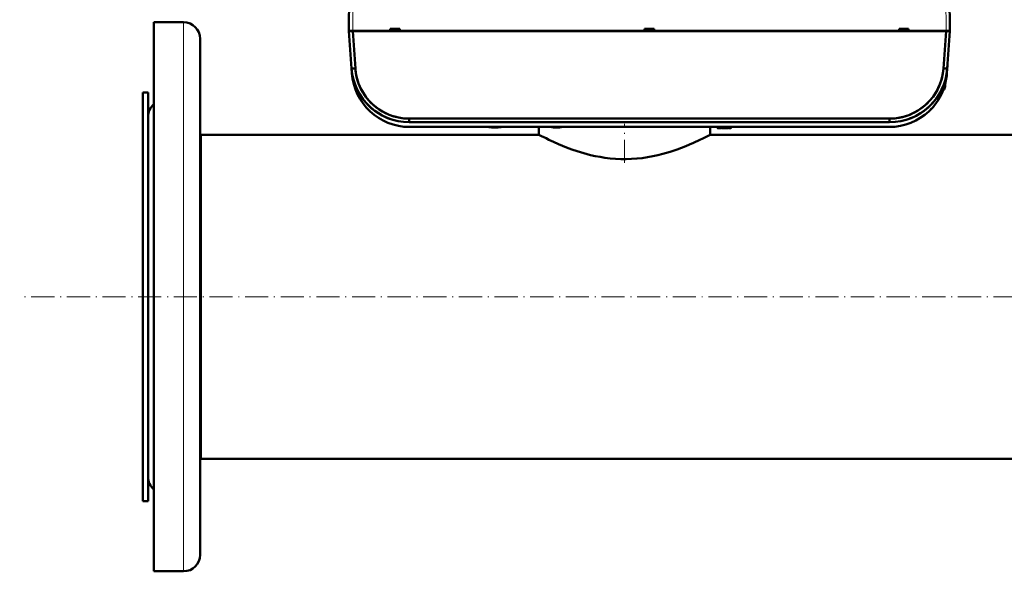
# Model space of a CAD drawing. Extents: x -2065 to 2446, y -2260 to 958.
# Tile 1 of 63: x -417 to 94, y -2260 to -1974. Entities that reach past the tile are written whole.
import ezdxf

# ---------------------------------------------------------------- set-up
doc = ezdxf.new("R2010")
doc.units = 0
doc.linetypes.add('DASHDOT', pattern=[18.5, 12, -3, 0.5, -3])

msp = doc.modelspace()

# ---------------------------------------------------------------- linework, layer by layer
at = {"color": 7, "lineweight": 50}
for p, q in [((-246.57, -1979.22), (-245.81, -1892.63)), ((64.67, -1892.63), (65.43, -1979.22)), ((-347.83, -1992.31), (-347.83, -1974.87)), ((-347.83, -1974.87), (-332.33, -1974.87)), ((-245.98, -1979.22), (-246.57, -1979.22)), ((-246.55, -1979.52), (-245.2, -1998.81)), ((-245.97, -1979.52), (-246.55, -1979.52)), ((-246.55, -1979.52), (-245.2, -1998.81)), ((-246.55, -1979.52), (-246.07, -1979.52)), ((-245.97, -1979.52), (-246.55, -1979.52)), ((-246.07, -1979.52), (-246.07, -1979.22)), ((-246.07, -1979.52), (-246.07, -1979.22)), ((-246.07, -1979.52), (-244.58, -1979.52)), ((-244.57, -1979.22), (-245.98, -1979.22)), ((-244.55, -1979.52), (-245.97, -1979.52)), ((-244.55, -1979.52), (-245.97, -1979.52)), ((-244.58, -1979.52), (-244.58, -1979.22)), ((-244.58, -1979.22), (63.43, -1979.22)), ((-244.58, -1979.52), (-244.58, -1979.22)), ((-244.58, -1979.52), (63.43, -1979.52)), ((-225.15, -1979.22), (-244.57, -1979.22)), ((-244.55, -1979.52), (-243.21, -1998.81)), ((63.41, -1979.52), (-244.55, -1979.52)), ((-244.55, -1979.52), (-243.21, -1998.81)), ((63.41, -1979.52), (-244.55, -1979.52)), ((-220.16, -1978.22), (-225.15, -1978.22)), ((-225.15, -1979.22), (-225.15, -1978.22)), ((-224.69, -1979.22), (-225.15, -1979.22)), ((-224.9, -1979.22), (-220.4, -1979.22)), ((-224.7, -1979.22), (-224.72, -1979.22)), ((-224.65, -1978.22), (-224.69, -1979.22)), ((-224.59, -1979.22), (-224.63, -1979.22)), ((-224.59, -1979.22), (-220.71, -1979.22)), ((-220.67, -1979.22), (-220.71, -1979.22)), ((-220.65, -1978.22), (-220.61, -1979.22)), ((-220.15, -1979.22), (-220.61, -1979.22)), ((-220.59, -1979.22), (-220.6, -1979.22)), ((-220.15, -1979.22), (-220.16, -1978.22)), ((-93.07, -1979.22), (-220.15, -1979.22)), ((-88.07, -1978.22), (-93.07, -1978.22)), ((-93.07, -1979.22), (-93.07, -1978.22)), ((-92.61, -1979.22), (-93.07, -1979.22)), ((-92.82, -1979.22), (-88.32, -1979.22)), ((-92.62, -1979.22), (-92.64, -1979.22)), ((-92.57, -1978.22), (-92.61, -1979.22)), ((-92.51, -1979.22), (-92.55, -1979.22)), ((-92.51, -1979.22), (-88.63, -1979.22)), ((-88.59, -1979.22), (-88.63, -1979.22)), ((-88.57, -1978.22), (-88.53, -1979.22)), ((-88.07, -1979.22), (-88.53, -1979.22)), ((-88.51, -1979.22), (-88.52, -1979.22)), ((-88.07, -1979.22), (-88.07, -1978.22)), ((39.01, -1979.22), (-88.07, -1979.22)), ((44.01, -1978.22), (39.01, -1978.22)), ((39.01, -1979.22), (39.01, -1978.22)), ((39.47, -1979.22), (39.01, -1979.22)), ((39.26, -1979.22), (43.76, -1979.22)), ((39.46, -1979.22), (39.44, -1979.22)), ((39.51, -1978.22), (39.47, -1979.22)), ((39.57, -1979.22), (39.53, -1979.22)), ((39.57, -1979.22), (43.45, -1979.22)), ((43.49, -1979.22), (43.45, -1979.22)), ((43.51, -1978.22), (43.55, -1979.22)), ((44.01, -1979.22), (43.55, -1979.22)), ((43.57, -1979.22), (43.56, -1979.22)), ((44.01, -1979.22), (44.01, -1978.22)), ((63.43, -1979.22), (44.01, -1979.22)), ((62.06, -1998.81), (63.41, -1979.52)), ((62.06, -1998.81), (63.41, -1979.52)), ((63.41, -1979.52), (64.82, -1979.52)), ((63.41, -1979.52), (64.82, -1979.52)), ((64.84, -1979.22), (63.43, -1979.22)), ((63.43, -1979.52), (63.43, -1979.22)), ((63.43, -1979.52), (63.43, -1979.22)), ((63.43, -1979.52), (64.93, -1979.52)), ((64.06, -1998.81), (65.41, -1979.52)), ((64.06, -1998.81), (65.41, -1979.52)), ((64.06, -1998.81), (65.41, -1979.52)), ((64.82, -1979.52), (65.41, -1979.52)), ((64.82, -1979.52), (65.41, -1979.52)), ((65.43, -1979.22), (64.84, -1979.22)), ((64.93, -1979.52), (64.93, -1979.22)), ((64.93, -1979.52), (64.93, -1979.22)), ((64.93, -1979.52), (64.93, -1979.22)), ((65.41, -1979.52), (64.93, -1979.52)), ((-323.83, -1999.77), (-323.83, -1983.37)), ((-347.83, -2259.87), (-347.83, -1992.31)), ((63.88, -2001.31), (64.21, -1996.72)), ((63.89, -2001.25), (64.21, -1996.72)), ((64.1, -1998.22), (64.08, -1998.47)), ((64.21, -1996.72), (64.12, -1997.92)), ((64.21, -1996.72), (64.12, -1997.92)), ((-323.83, -2251.37), (-323.83, -1999.77)), ((-245.03, -2001.31), (-245.2, -1998.81)), ((-245.03, -2001.31), (-245.2, -1998.81)), ((-242.63, -2002.8), (-242.6, -2002.95)), ((63.68, -2003.31), (63.61, -2003.74)), ((63.88, -2001.31), (64.06, -1998.81)), ((63.88, -2001.31), (64.06, -1998.81)), ((64.03, -1999.17), (63.88, -2001.31)), ((63.89, -2001.25), (64.06, -1998.81)), ((64.08, -1998.47), (64.03, -1999.17)), ((64.06, -1998.82), (64.06, -1998.81)), ((64.06, -1998.81), (64.06, -1998.83)), ((62.88, -2007.22), (62.96, -2007.22)), ((62.98, -2007.27), (62.98, -2007.34)), ((62.98, -2007.27), (62.98, -2007.34)), ((-353.43, -2011.37), (-353.43, -2066.55)), ((-350.83, -2011.37), (-353.43, -2011.37)), ((-350.83, -2011.37), (-350.83, -2066.55)), ((61.1, -2011.99), (60.94, -2012.32)), ((61.1, -2011.99), (60.94, -2012.32)), ((60.94, -2012.32), (60.94, -2012.33)), ((62.82, -2008.65), (62.81, -2008.64)), ((-350.83, -2035.31), (-350.83, -2023.87)), ((-215.27, -2026.72), (-215.27, -2024.86)), ((-215.27, -2024.86), (34.13, -2024.86)), ((-215.27, -2024.86), (-215.27, -2026.72)), ((-215.27, -2024.86), (34.13, -2024.86)), ((-215.27, -2026.72), (34.13, -2026.72)), ((-215.27, -2026.72), (34.13, -2026.72)), ((34.13, -2026.72), (34.13, -2024.86)), ((34.13, -2024.86), (34.13, -2026.72)), ((-323.43, -2033.22), (-323.83, -2033.22)), ((-323.43, -2033.22), (-323.43, -2077.02)), ((-147.88, -2033.22), (-323.43, -2033.22)), ((-323.43, -2033.22), (-323.43, -2201.52)), ((-215.1, -2029.22), (33.96, -2029.22)), ((-215.1, -2029.22), (33.96, -2029.22)), ((-147.88, -2033.22), (-147.88, -2029.22)), ((-58.98, -2033.22), (-58.98, -2029.22)), ((133.12, -2033.22), (-58.98, -2033.22)), ((-55.37, -2029.22), (-55.37, -2029.72)), ((-55.37, -2029.72), (-55.27, -2029.72)), ((-55.27, -2029.72), (-55.28, -2029.72)), ((-54.64, -2029.72), (-54.56, -2029.72)), ((-53.75, -2029.72), (-53.82, -2029.72)), ((-52.93, -2029.72), (-53, -2029.72)), ((-52.11, -2029.72), (-52.18, -2029.72)), ((-51.29, -2029.72), (-51.36, -2029.72)), ((-50.47, -2029.72), (-50.54, -2029.72)), ((-49.65, -2029.72), (-49.72, -2029.72)), ((-48.83, -2029.72), (-48.9, -2029.72)), ((-48.07, -2029.72), (-48.19, -2029.72)), ((-48.07, -2029.22), (-48.07, -2029.72)), ((-350.83, -2210.87), (-350.83, -2035.31)), ((-353.43, -2066.55), (-353.43, -2223.37)), ((-350.83, -2066.55), (-350.83, -2223.37)), ((-323.43, -2077.02), (-323.43, -2201.52)), ((-323.43, -2201.52), (-323.83, -2201.52)), ((616.57, -2201.52), (-323.43, -2201.52)), ((-350.83, -2223.37), (-353.43, -2223.37)), ((-347.83, -2259.87), (-332.33, -2259.87))]:
    msp.add_line(p, q, dxfattribs=at)
at = {"color": 7, "lineweight": 18}
for p, q in [((-244.57, -1979.22), (-243.82, -1892.63)), ((62.67, -1892.63), (63.43, -1979.22)), ((-332.33, -1992.31), (-332.33, -1974.87)), ((-332.33, -2259.87), (-332.33, -1992.31)), ((62.65, -2008), (62.65, -2008.48)), ((62.65, -2008.48), (62.65, -2009.29)), ((-54.37, -2029.22), (-54.37, -2029.83))]:
    msp.add_line(p, q, dxfattribs=at)
at = {"color": 7, "linetype": 'DASHDOT', "lineweight": 18, "ltscale": 0.000839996}
msp.add_line((62.95, -2007.72), (62.99, -2007.72), dxfattribs=at)
at = {"color": 7, "linetype": 'DASHDOT', "lineweight": 18}
for p, q in [((-103.43, -2047.81), (-103.43, -2027.53)), ((710.57, -2117.37), (-417.43, -2117.37))]:
    msp.add_line(p, q, dxfattribs=at)
at = {"color": 7, "linetype": 'DASHDOT', "lineweight": 18, "ltscale": 0.020398}
msp.add_line((-54.37, -2029.15), (-54.37, -2029.96), dxfattribs=at)
at = {"color": 7, "lineweight": 50}
for points in [[(-243.21, -1998.81), (-243.09, -2000.04), (-242.92, -2001.3), (-242.56, -2003.14), (-242.06, -2005.01), (-241.53, -2006.59), (-240.89, -2008.17), (-240.14, -2009.73), (-239.32, -2011.19), (-238.41, -2012.63), (-237.4, -2014.02), (-236.3, -2015.34), (-235.12, -2016.6), (-233.87, -2017.79), (-232.38, -2019.02), (-230.83, -2020.14), (-229.19, -2021.16), (-227.51, -2022.04), (-225.93, -2022.75), (-224.34, -2023.35), (-222.75, -2023.84), (-220.87, -2024.29), (-219.03, -2024.6), (-217.76, -2024.75), (-216.52, -2024.83), (-215.27, -2024.86)], [(34.13, -2024.86), (35.37, -2024.83), (36.64, -2024.74), (37.87, -2024.6), (39.14, -2024.4), (40.75, -2024.06), (42.38, -2023.61), (44.03, -2023.05), (45.56, -2022.42), (47.09, -2021.68), (48.59, -2020.83), (49.68, -2020.14), (50.74, -2019.4), (52.24, -2018.22), (53.66, -2016.92), (55.01, -2015.51), (56.25, -2014.02), (57.38, -2012.46), (58.38, -2010.85), (58.91, -2009.9), (59.39, -2008.93), (59.84, -2007.95), (60.24, -2006.97), (60.92, -2005), (61.42, -2003.13), (61.78, -2001.29), (61.95, -2000.04), (62.06, -1998.81)], [(62.98, -2007.34), (62.97, -2007.24), (62.97, -2007.22), (62.96, -2007.22), (62.96, -2007.22), (62.96, -2007.22)], [(-58.98, -2033.22), (-60.4, -2033.95), (-62.77, -2035.15), (-64.31, -2035.9), (-67.73, -2037.49), (-69.67, -2038.34), (-71.73, -2039.2), (-73.92, -2040.06), (-76.22, -2040.91), (-79.78, -2042.1), (-81.64, -2042.66), (-83.54, -2043.2), (-86.14, -2043.85), (-88.8, -2044.43), (-91.52, -2044.93), (-94.25, -2045.33), (-97.03, -2045.63), (-99.82, -2045.82), (-102.64, -2045.91), (-105.41, -2045.89), (-108.16, -2045.76), (-110.91, -2045.52), (-113.62, -2045.19), (-116.15, -2044.79), (-118.64, -2044.31), (-121.08, -2043.77), (-122.87, -2043.32), (-124.63, -2042.84), (-128.03, -2041.8), (-130.9, -2040.82), (-133.62, -2039.8), (-135.71, -2038.96), (-137.69, -2038.13), (-140.35, -2036.94), (-142.7, -2035.84), (-144.2, -2035.1), (-146.51, -2033.94), (-147.88, -2033.22)]]:
    msp.add_lwpolyline(points, dxfattribs=at)
for centre, radius, start, end in [((-332.33, -1983.37), 8.5, 0, 90), ((-215.27, -1996.72), 30, 184, 270), ((-215.27, -1996.72), 30, 184.0001, 250.4409), ((-215.27, -1996.72), 30, 184.0002, 269.9998), ((-215.27, -1996.72), 30, 184, 270), ((-215.1, -1999.22), 30, 184, 270), ((-215.1, -1999.22), 30, 184, 270), ((-215.27, -1996.86), 28, 184.0002, 269.9998), ((33.96, -1999.22), 30, 270, 356), ((33.96, -1999.22), 30, 270, 356), ((34.13, -1996.72), 30, 270.0002, 355.9998), ((34.13, -1996.86), 28, 270.0002, 355.9998), ((34.13, -1996.72), 30, 270, 356), ((34.13, -1996.72), 30, 290.1823, 356), ((33.96, -1999.22), 30, 347.9059, 356), ((33.96, -1999.22), 30, 348.0879, 356), ((34.07, -1999.23), 29.88, 351.0916, 352.16), ((34.06, -1999.23), 29.9, 351.092, 352.1599), ((33.93, -1999.21), 30.03, 352.1617, 354.6851), ((33.93, -1999.21), 30.03, 352.1617, 354.6851), ((34.05, -1999.23), 29.91, 353.0165, 354.8639), ((34.05, -1999.23), 29.91, 353.0165, 354.8639), ((54.03, -2006.72), 8.99, 347.6508, 353.6103), ((54.03, -2006.72), 8.99, 347.6501, 353.6109), ((54.03, -2006.72), 8.99, 347.6508, 353.6103), ((54.03, -2006.72), 8.99, 347.6501, 353.6109), ((62.94, -2007.25), 0.0372, 354.4397, 53.8944), ((62.96, -2007.23), 0.0113, 19.2359, 79.1388), ((62.94, -2007.25), 0.0367, 354.5531, 54.1481), ((59.73, -2007.32), 3.26, 353.0665, 359.6535), ((59.74, -2007.32), 3.24, 353.0595, 359.6691), ((59.73, -2007.32), 3.26, 353.0665, 359.6535), ((59.74, -2007.32), 3.24, 353.0595, 359.6691), ((62.37, -2007.34), 0.608, 359.5347, 8.5297), ((33.96, -1999.22), 30, 329.1954, 338.143), ((33.96, -1999.22), 30, 329.2158, 338.0536), ((61.41, -2008.92), 1.3, 292.6188, 343.3985), ((61.41, -2008.92), 1.3, 292.6208, 343.3985), ((54.03, -2006.72), 9, 343.3984, 347.6222), ((54.03, -2006.72), 9, 343.3984, 347.6222), ((-342.33, -2023.87), 8.5, 130.3202, 180), ((33.96, -1999.22), 30, 312.2077, 320.8515), ((33.96, -1999.22), 30, 312.196, 320.8342), ((-170.77, -2012.4), 17.12, 259.274, 269.9959), ((-170.77, -2012.4), 17.12, 259.274, 269.9959), ((-170.77, -2012.4), 17.12, 270.0041, 280.726), ((-170.77, -2012.4), 17.12, 270.0041, 280.726), ((-138.77, -2012.4), 17.12, 259.2566, 269.9958), ((-138.77, -2012.4), 17.12, 259.2566, 269.9958), ((-138.77, -2012.4), 17.12, 270.0042, 280.7434), ((-138.77, -2012.4), 17.12, 270.0042, 280.7434), ((-55.01, -2029.62), 0.28, 200.9248, 321.3178), ((-54.64, -2029.92), 0.2, 90, 141.3178), ((-54.57, -2029.92), 0.2, 38.6797, 89.6751), ((-54.19, -2029.62), 0.28, 218.6839, 229.9948), ((-54.19, -2029.62), 0.28, 229.9948, 321.3178), ((-53.82, -2029.92), 0.2, 90, 141.3178), ((-53.75, -2029.92), 0.2, 38.6822, 90), ((-53.37, -2029.62), 0.28, 218.6822, 321.3178), ((-53, -2029.92), 0.2, 90, 141.3178), ((-52.93, -2029.92), 0.2, 38.6822, 90), ((-52.55, -2029.62), 0.28, 218.6822, 321.3178), ((-52.18, -2029.92), 0.2, 90, 141.3178), ((-52.11, -2029.92), 0.2, 38.6822, 90), ((-51.73, -2029.62), 0.28, 218.6822, 321.3178), ((-51.36, -2029.92), 0.2, 90, 141.3178), ((-51.29, -2029.92), 0.2, 38.6822, 90), ((-50.91, -2029.62), 0.28, 218.6822, 321.3178), ((-50.54, -2029.92), 0.2, 90, 141.3178), ((-50.47, -2029.92), 0.2, 38.6822, 90), ((-50.09, -2029.62), 0.28, 218.6822, 321.3178), ((-49.72, -2029.92), 0.2, 90, 141.3178), ((-49.65, -2029.92), 0.2, 38.6822, 90), ((-49.27, -2029.62), 0.28, 218.6822, 321.3178), ((-48.9, -2029.92), 0.2, 90, 141.3178), ((-48.83, -2029.92), 0.2, 38.6822, 90), ((-48.45, -2029.62), 0.28, 218.6822, 339.0752), ((-342.33, -2210.87), 8.5, 180, 229.6798), ((-332.33, -2251.37), 8.5, 270, 360)]:
    msp.add_arc(centre, radius, start, end, dxfattribs=at)
for centre, major_axis, start_param, end_param in [((-243.21, -1998.67), (2, 0.14), 3.141593, 4.707513), ((-243.21, -1998.67), (-2, -0.14), 0, 1.56593), ((62.06, -1998.67), (2, -0.14), 4.717255, 6.283185), ((62.06, -1998.67), (2, -0.14), 4.717262, 6.283185)]:
    msp.add_ellipse(centre, major_axis=major_axis, ratio=0.069587, start_param=start_param, end_param=end_param, dxfattribs=at)

doc.saveas('drawing.dxf')
